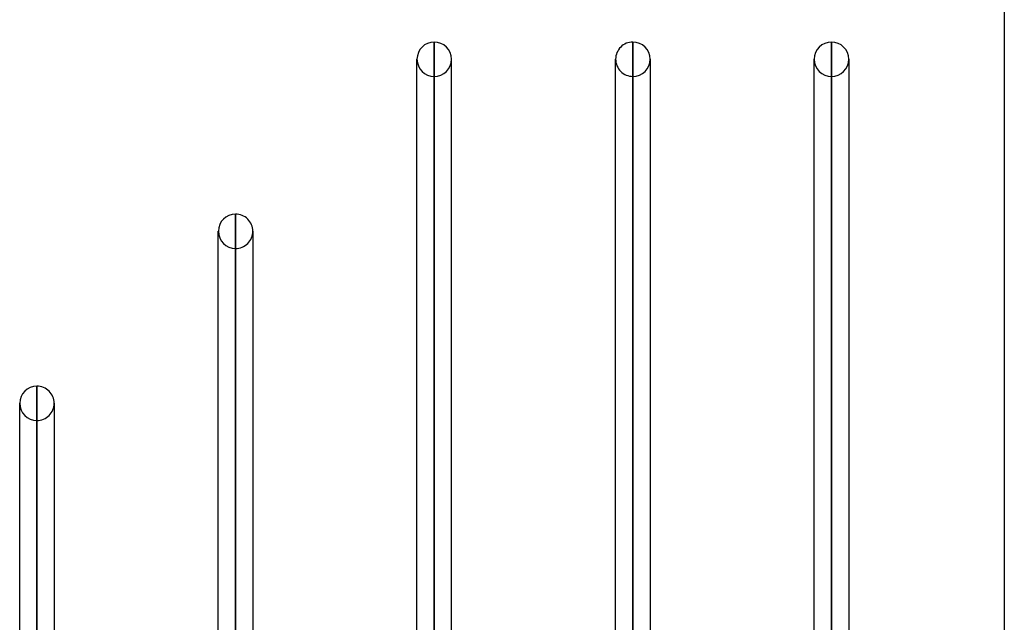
# Model space of a CAD drawing. Header units: millimetres. Extents: x -97 to 81, y -215 to 215.
# Tile 79 of 82: x -44 to 0, y 143 to 170. Entities that reach past the tile are written whole.
import ezdxf

# ---------------------------------------------------------------- set-up
doc = ezdxf.new("R2010")
doc.units = ezdxf.units.MM
doc.layers.add('MAIN-1', color=7, linetype='Continuous')
doc.layers.add('MAIN-2', color=7, linetype='Continuous')

msp = doc.modelspace()

# ---------------------------------------------------------------- linework, layer by layer
at = {"layer": 'MAIN-1'}
for p, q in [((0, 195), (0, -195)), ((-25.256, 168.512), (-25.256, 122.187)), ((-16.456, 168.512), (-16.456, 122.187)), ((-7.656, 168.512), (-7.656, 122.187)), ((-26.019, 121.918), (-26.019, 167.75)), ((-24.494, 122.187), (-24.494, 167.75)), ((-24.494, 167.561), (-24.494, 167.75)), ((-17.219, 122.187), (-17.219, 167.75)), ((-15.694, 167.75), (-15.694, 122.187)), ((-15.694, 167.561), (-15.694, 167.75)), ((-8.419, 122.187), (-8.419, 167.75)), ((-6.894, 167.75), (-6.894, 122.187)), ((-6.894, 167.561), (-6.894, 167.75)), ((-34.056, 160.887), (-34.056, 116.993)), ((-34.819, 116.526), (-34.819, 160.125)), ((-33.294, 160.125), (-33.294, 117.46)), ((-33.294, 159.945), (-33.294, 160.125)), ((-42.856, 153.262), (-42.856, 111.601)), ((-43.619, 111.113), (-43.619, 152.5)), ((-42.094, 152.5), (-42.094, 112.069)), ((-42.094, 152.329), (-42.094, 152.5))]:
    msp.add_line(p, q, dxfattribs=at)
for centre, start, end in [((-25.256, 167.75), 90, 180), ((-25.256, 167.75), 0, 90), ((-16.456, 167.75), 89.9999, 180), ((-16.456, 167.75), 0, 89.9999), ((-7.656, 167.75), 90, 180), ((-7.656, 167.75), 0, 90), ((-34.056, 160.125), 90.0002, 180), ((-34.056, 160.125), 0, 90.0002), ((-42.856, 152.5), 90.0001, 180), ((-42.856, 152.5), 0, 90.0001)]:
    msp.add_arc(centre, 0.762, start, end, dxfattribs=at)
at = {"layer": 'MAIN-2'}
for p, q in [((-25.256, 122.179), (-25.256, 168.512)), ((-16.456, 122.179), (-16.456, 168.512)), ((-7.656, 122.179), (-7.656, 168.512)), ((-26.019, 167.75), (-26.019, 167.561)), ((-17.219, 167.75), (-17.219, 167.561)), ((-8.419, 167.75), (-8.419, 167.561)), ((-25.256, 166.988), (-25.256, 121.143)), ((-16.456, 166.988), (-16.456, 121.033)), ((-7.656, 166.988), (-7.656, 121.033)), ((-34.056, 116.864), (-34.056, 160.887)), ((-34.819, 160.125), (-34.819, 159.945)), ((-34.056, 159.363), (-34.056, 115.748)), ((-42.856, 111.471), (-42.856, 153.262)), ((-43.619, 152.5), (-43.619, 152.329)), ((-42.856, 151.738), (-42.856, 110.481))]:
    msp.add_line(p, q, dxfattribs=at)
for centre, start, end in [((-25.256, 167.75), 180, 270), ((-25.256, 167.75), 270, 0), ((-16.456, 167.75), 180, 270.0001), ((-16.456, 167.75), 270.0001, 0), ((-7.656, 167.75), 180, 270), ((-7.656, 167.75), 270, 0), ((-34.056, 160.125), 180, 269.9998), ((-34.056, 160.125), 269.9998, 0), ((-42.856, 152.5), 180, 269.9999), ((-42.856, 152.5), 269.9999, 0)]:
    msp.add_arc(centre, 0.762, start, end, dxfattribs=at)

doc.saveas('drawing.dxf')
